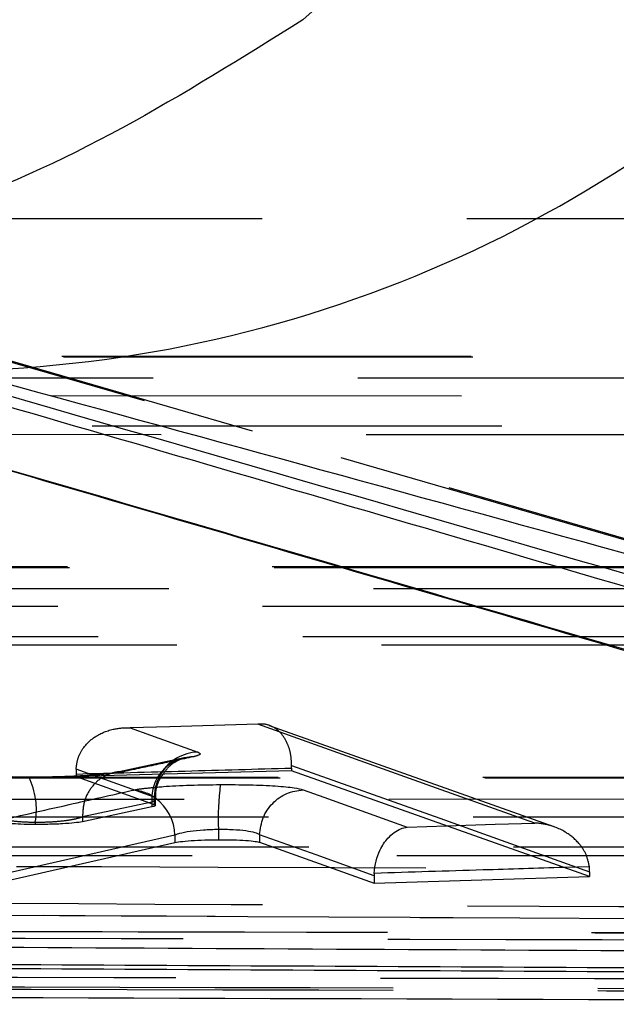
# Model space of a CAD drawing. Extents: x 67 to 774, y 27 to 578.
# Tile 13 of 43: x 309.9 to 313.6, y 292.52 to 298.62. Entities that reach past the tile are written whole.
import ezdxf

# ---------------------------------------------------------------- set-up
doc = ezdxf.new("R2010")
doc.units = 0
doc.header["$LTSCALE"] = 2
doc.linetypes.add('HIDDEN', pattern=[1.905, 1.27, -0.635])
doc.layers.get('0').update_dxf_attribs({"linetype": 'CONTINUOUS'})

msp = doc.modelspace()

# ---------------------------------------------------------------- linework, layer by layer
at = {"color": 8, "linetype": 'CONTINUOUS'}
for p, q in [((312.098778, 299.025669), (311.654914, 298.622439)), ((310.73215, 293.801022), (310.368409, 293.930986)), ((310.73762, 293.790028), (310.73215, 293.801022)), ((312.301934, 293.614968), (312.54583, 293.622493))]:
    msp.add_line(p, q, dxfattribs=at)
at = {"color": 7, "linetype": 'HIDDEN'}
for p, q in [((305.05173, 297.387722), (317.890872, 297.390038)), ((308.229443, 296.966535), (314.934988, 295.025301)), ((315.000907, 295.012061), (308.308786, 296.948471)), ((320.318257, 296.532357), (304.355656, 296.534751)), ((304.426273, 296.051368), (320.508042, 296.049167)), ((321.624938, 295.227357), (304.451578, 295.228333)), ((304.522225, 294.744967), (321.814751, 294.744126)), ((313.21266, 293.615225), (311.447307, 294.242921)), ((310.917673, 294.043972), (310.486661, 293.951924)), ((310.247989, 293.974011), (310.247612, 293.943687)), ((310.247612, 293.943687), (310.247612, 293.927676)), ((310.368409, 293.930986), (310.247989, 293.974011)), ((311.58446, 293.980501), (311.584556, 293.995819)), ((311.58446, 293.980501), (311.58446, 293.964297)), ((322.931628, 293.922161), (304.547511, 293.922049)), ((310.287578, 293.679391), (310.717875, 293.771268)), ((310.717875, 293.77127), (310.717875, 293.73953)), ((309.994778, 293.645075), (309.994778, 293.63058)), ((310.287578, 293.67921), (310.287578, 293.679391)), ((310.287578, 293.67921), (310.287578, 293.647584)), ((304.618176, 293.438685), (323.121461, 293.438899)), ((313.431528, 293.36872), (313.273265, 293.363861)), ((313.43321, 293.337558), (313.431528, 293.36872)), ((313.43321, 293.337558), (313.43321, 293.306994))]:
    msp.add_line(p, q, dxfattribs=at)
at = {"color": 7, "linetype": 'CONTINUOUS'}
for p, q in [((311.58446, 293.964297), (310.247612, 293.927676)), ((313.43321, 293.306994), (311.58446, 293.964297)), ((310.247612, 293.927676), (310.73215, 293.754297)), ((310.73215, 293.801022), (310.73215, 293.754297)), ((310.739471, 293.748877), (310.739471, 293.790135)), ((310.717875, 293.73953), (310.287578, 293.647584)), ((311.130515, 293.599355), (311.130515, 293.536083)), ((310.860339, 293.56414), (309.370071, 293.224952)), ((309.370071, 293.179733), (310.860339, 293.518581)), ((310.860339, 293.56414), (310.860339, 293.518581)), ((311.386391, 293.567116), (311.386391, 293.567137)), ((311.386391, 293.567116), (311.386391, 293.52006)), ((311.386391, 293.52006), (312.096469, 293.26567)), ((312.096834, 293.327599), (312.096469, 293.313066)), ((312.096469, 293.313066), (312.096469, 293.26567)), ((312.096469, 293.26567), (313.43321, 293.306994))]:
    msp.add_line(p, q, dxfattribs=at)
at = {"color": 7, "linetype": 'HIDDEN', "flags": 128}
for points in [[(320.329192, 296.527513), (319.732628, 296.527605), (317.34637, 296.527967), (307.80134, 296.529408), (304.366606, 296.529923)], [(304.376046, 296.40133), (304.972611, 296.401247), (307.358868, 296.400917), (316.903899, 296.399582), (320.457801, 296.399082)], [(320.258169, 296.287128), (319.661604, 296.287222), (317.275345, 296.2876), (307.730307, 296.289101), (304.295572, 296.289638)], [(320.508042, 296.099481), (312.432937, 296.100622), (304.426273, 296.101742)], [(321.635877, 295.222504), (321.039312, 295.222539), (318.653054, 295.22268), (309.10802, 295.223234), (304.462528, 295.223499)], [(304.47197, 295.094923), (305.068534, 295.094893), (307.454792, 295.094775), (316.999826, 295.094293), (321.764487, 295.094047)], [(321.564873, 294.982132), (320.968309, 294.98217), (318.582049, 294.982321), (309.037011, 294.982914), (304.391517, 294.983198)], [(321.814751, 294.794449), (313.13429, 294.794898), (304.522225, 294.795333)], [(311.374025, 294.252015), (310.829152, 294.237024), (310.582227, 294.230201)], [(313.093636, 293.639366), (312.965837, 293.684944), (312.454642, 293.867179), (311.374025, 294.252015)], [(310.582227, 294.230201), (310.710027, 294.184518), (311.002407, 294.079981)], [(311.584556, 293.995819), (312.503482, 293.668811), (313.43321, 293.337558)], [(322.942569, 293.917295), (322.346005, 293.917294), (319.959746, 293.917282), (310.414711, 293.917236), (304.55846, 293.9172)], [(304.567902, 293.788635), (305.164467, 293.788641), (307.550726, 293.788669), (317.095761, 293.788767), (323.07118, 293.788825)], [(322.871579, 293.676932), (322.275015, 293.67693), (319.888755, 293.676929), (310.343716, 293.676908), (304.487464, 293.676891)], [(312.54583, 293.622493), (312.846756, 293.631778), (313.093636, 293.639366)], [(323.121461, 293.489226), (313.835635, 293.48914), (304.618176, 293.489044)]]:
    msp.add_lwpolyline(points, dxfattribs=at)
at = {"color": 7, "linetype": 'CONTINUOUS', "flags": 128}
for points in [[(311.656295, 293.846075), (311.784095, 293.80034), (312.301934, 293.614968)], [(312.096469, 293.313066), (311.736337, 293.441935), (311.386391, 293.567116)]]:
    msp.add_lwpolyline(points, dxfattribs=at)
at = {"color": 8, "linetype": 'CONTINUOUS'}
msp.add_arc((309.361986, 304.331314), 7.887568, 271.1348697, 317.7273607, dxfattribs=at)
at = {"color": 7, "linetype": 'HIDDEN'}
for centre, radius, start, end in [((311.012533, 293.801977), 0.278188, 92.0859106, 149.03686), ((310.975864, 293.791457), 0.258778, 90.5099211, 184.4742782), ((309.539105, 293.723047), 0.462296, 350.2900201, 25.767153), ((310.589479, 293.586499), 0.256722, 53.4664053, 88.0989541)]:
    msp.add_arc(centre, radius, start, end, dxfattribs=at)
at = {"color": 7, "linetype": 'CONTINUOUS'}
for centre, radius, start, end in [((311.020297, 293.795464), 0.288201, 148.7207234, 178.8951016), ((312.782504, 293.669021), 1.653457, 172.728359, 182.4147782), ((310.565398, 293.556662), 0.295036, 1.452324, 53.1581924)]:
    msp.add_arc(centre, radius, start, end, dxfattribs=at)
for points, knots in [([(311.654914, 298.622439), (310.912053, 298.156921), (309.52089, 297.28514), (307.88944, 297.153732), (307.129161, 297.092494)], [0, 0, 0, 0, 0.53398509, 1, 1, 1, 1]), ([(321.934916, 292.768319), (321.881103, 292.784137), (321.612043, 292.863227), (320.481915, 293.195214), (316.066066, 294.490855), (311.861854, 295.702969), (308.519532, 296.666592)], [0, 0, 0, 0, 0.01204165, 0.06020739, 0.25287059, 1, 1, 1, 1]), ([(307.239608, 296.585866), (309.379457, 295.963407), (313.663271, 294.717292), (317.937826, 293.457338), (320.082874, 292.822672), (320.083093, 292.822608)], [0, 0, 0, 0, 0.49949406, 0.99994908, 1, 1, 1, 1]), ([(307.239608, 296.583734), (309.393998, 295.955675), (313.676983, 294.707077), (317.956119, 293.442016), (320.0828, 292.813295)], [0, 0, 0, 0, 0.5030115, 1, 1, 1, 1]), ([(323.016142, 292.700349), (319.855435, 293.586442), (315.371796, 294.843414), (310.85185, 296.080331), (309.518206, 296.445293)], [0, 0, 0, 0, 0.70494248, 1, 1, 1, 1]), ([(310.743969, 293.790338), (310.742901, 293.803959), (310.739353, 293.849212), (310.758508, 293.904064), (310.78284, 293.935512), (310.788236, 293.942486)], [0, 0, 0, 0, 0.25101779, 0.83391733, 1, 1, 1, 1]), ([(310.752969, 293.862493), (310.764636, 293.863693), (310.818612, 293.869244), (310.955666, 293.875626), (311.080045, 293.877411), (311.142346, 293.878305)], [0, 0, 0, 0, 0.12097914, 0.559701, 1, 1, 1, 1]), ([(311.142346, 293.878305), (311.204582, 293.878073), (311.32905, 293.87761), (311.489689, 293.870095), (311.605169, 293.859245), (311.640359, 293.850181), (311.656295, 293.846075)], [0, 0, 0, 0, 0.26120394, 0.52239054, 0.78370763, 1, 1, 1, 1]), ([(311.386391, 293.567137), (311.39101, 293.603032), (311.400246, 293.674822), (311.462788, 293.765968), (311.55123, 293.830856), (311.621273, 293.841002), (311.656295, 293.846075)], [0, 0, 0, 0, 0.24999936, 0.49999861, 0.74999915, 1, 1, 1, 1]), ([(310.73215, 293.754297), (310.736654, 293.751655), (310.74504, 293.746735), (310.72647, 293.74181), (310.717875, 293.73953)], [0, 0, 0, 0, 0.53715539, 1, 1, 1, 1]), ([(309.994778, 293.63058), (309.963769, 293.630902), (309.906366, 293.631498), (309.860841, 293.634294), (309.839909, 293.63558)], [0, 0, 0, 0, 0.54021173, 1, 1, 1, 1]), ([(310.287578, 293.647584), (310.272341, 293.645059), (310.241869, 293.640008), (310.164668, 293.634362), (310.079002, 293.630979), (310.021154, 293.630705), (309.994778, 293.63058)], [0, 0, 0, 0, 0.26061226, 0.52120816, 0.78170204, 1, 1, 1, 1]), ([(311.130515, 293.599355), (311.130495, 293.599354), (311.099553, 293.598395), (311.036592, 293.596799), (310.952225, 293.587878), (310.891896, 293.575422), (310.869556, 293.568751), (310.860346, 293.564145), (310.860339, 293.564142)], [0, 0, 0, 0, 0.00017537, 0.27099254, 0.54256135, 0.81528464, 0.99985056, 1, 1, 1, 1]), ([(311.386391, 293.567137), (311.386387, 293.56714), (311.380747, 293.57103), (311.35977, 293.580397), (311.30394, 293.591131), (311.223987, 293.598562), (311.160666, 293.599359), (311.130535, 293.599359), (311.130515, 293.599359)], [0, 0, 0, 0, 0.00017299, 0.21679588, 0.4783667, 0.73927171, 0.99982808, 1, 1, 1, 1]), ([(312.096834, 293.327599), (312.099772, 293.35373), (312.10563, 293.405828), (312.135378, 293.483225), (312.186446, 293.558962), (312.246403, 293.600901), (312.287871, 293.612791), (312.301347, 293.614877), (312.301934, 293.614968)], [0, 0, 0, 0, 0.1538153, 0.30666347, 0.53513525, 0.84942583, 0.99344581, 1, 1, 1, 1]), ([(310.860339, 293.518581), (310.874791, 293.521119), (310.903696, 293.526195), (310.978856, 293.531973), (311.057881, 293.535293), (311.109768, 293.535857), (311.130515, 293.536083)], [0, 0, 0, 0, 0.272778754, 0.545595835, 0.818301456, 1, 1, 1, 1]), ([(311.130515, 293.536083), (311.161534, 293.53597), (311.223573, 293.535745), (311.303613, 293.532004), (311.36102, 293.526604), (311.378501, 293.522095), (311.386391, 293.52006)], [0, 0, 0, 0, 0.2616493, 0.52331291, 0.78483795, 1, 1, 1, 1]), ([(320.0828, 292.813295), (320.076969, 292.813324), (319.2756, 292.81742), (315.292886, 292.837472), (310.374249, 292.864045), (306.251276, 292.887827), (305.310044, 292.893256)], [0, 0, 0, 0, 0.001184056, 0.162718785, 0.808857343, 1, 1, 1, 1]), ([(304.425007, 292.791062), (307.205378, 292.776324), (312.766121, 292.746849), (318.326857, 292.720844), (321.107225, 292.707841)], [0, 0, 0, 0, 0.49999998, 1, 1, 1, 1]), ([(304.425007, 292.765257), (307.205378, 292.750816), (312.766121, 292.721933), (318.326857, 292.696465), (321.107225, 292.683731)], [0, 0, 0, 0, 0.49999998, 1, 1, 1, 1]), ([(303.813511, 292.578624), (304.479522, 292.576165), (311.164425, 292.551486), (317.843618, 292.532437), (323.857368, 292.515286)], [0, 0, 0, 0, 0.09962913, 1, 1, 1, 1])]:
    msp.add_open_spline(points, degree=3, knots=knots, dxfattribs=at)
at = {"color": 8, "linetype": 'CONTINUOUS'}
for points, knots in [([(320.504326, 293.087126), (318.319609, 293.732556), (314.208906, 294.946979), (310.095684, 296.144141), (308.168518, 296.705047)], [0, 0, 0, 0, 0.531470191, 1, 1, 1, 1]), ([(313.273265, 293.363861), (313.106306, 293.358741), (312.714161, 293.346715), (312.322018, 293.334572), (312.096834, 293.327599)], [0, 0, 0, 0, 0.42575793, 1, 1, 1, 1])]:
    msp.add_open_spline(points, degree=3, knots=knots, dxfattribs=at)
at = {"color": 7, "linetype": 'HIDDEN'}
for points, knots in [([(311.584556, 293.995819), (311.583424, 294.020277), (311.581165, 294.06909), (311.558571, 294.139326), (311.517036, 294.205397), (311.452893, 294.249881), (311.401328, 294.255851), (311.374611, 294.252097), (311.374025, 294.252015)], [0, 0, 0, 0, 0.13587621, 0.27118237, 0.45834897, 0.71834856, 0.99381467, 1, 1, 1, 1]), ([(310.247989, 293.974011), (310.251092, 293.999027), (310.257282, 294.048927), (310.298984, 294.120334), (310.373161, 294.187282), (310.473489, 294.225701), (310.548543, 294.231651), (310.581278, 294.230242), (310.582227, 294.230201)], [0, 0, 0, 0, 0.14443055, 0.28810291, 0.49458052, 0.78046264, 0.99363612, 1, 1, 1, 1]), ([(311.002408, 294.079981), (311.010879, 294.075419), (311.029184, 294.065563), (310.992999, 294.055585), (310.973561, 294.050225)], [0, 0, 0, 0, 0.46280736, 1, 1, 1, 1]), ([(310.973561, 294.050225), (310.901302, 294.034839), (310.757683, 294.004259), (310.614067, 293.973521), (310.542709, 293.958248)], [0, 0, 0, 0, 0.50312813, 1, 1, 1, 1]), ([(310.788236, 293.942486), (310.797224, 293.95603), (310.817646, 293.986806), (310.858383, 294.017805), (310.893472, 294.036624), (310.912825, 294.043781), (310.920712, 294.045865), (310.917899, 294.045225), (310.916509, 294.044909)], [0, 0, 0, 0, 0.1794238, 0.40769375, 0.58492199, 0.72283145, 0.86308504, 1, 1, 1, 1]), ([(310.542709, 293.958248), (310.517498, 293.95392), (310.462813, 293.944532), (310.322213, 293.933109), (310.15172, 293.925718), (310.024432, 293.923917), (309.962227, 293.924005), (309.955434, 293.924014)], [0, 0, 0, 0, 0.221853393, 0.481211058, 0.740178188, 0.971627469, 1, 1, 1, 1]), ([(310.247612, 293.943687), (310.473048, 293.949928), (310.918663, 293.962265), (311.36428, 293.97447), (311.58446, 293.980501)], [0, 0, 0, 0, 0.50589853, 1, 1, 1, 1]), ([(310.542709, 293.958248), (310.530997, 293.958077), (310.509799, 293.957767), (310.460735, 293.948509), (310.398089, 293.920542), (310.334807, 293.857007), (310.293081, 293.773524), (310.289413, 293.710768), (310.287578, 293.679391)], [0, 0, 0, 0, 0.085687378, 0.155087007, 0.366316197, 0.577545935, 0.788775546, 1, 1, 1, 1]), ([(309.955434, 293.924014), (309.893414, 293.92465), (309.778417, 293.925828), (309.687279, 293.931434), (309.645293, 293.934016)], [0, 0, 0, 0, 0.5393134, 1, 1, 1, 1]), ([(309.722026, 293.644388), (309.882717, 293.681087), (310.174692, 293.747769), (310.466697, 293.813517), (310.597995, 293.84308)], [0, 0, 0, 0, 0.55035869, 1, 1, 1, 1]), ([(310.597995, 293.84308), (310.615718, 293.846601), (310.652427, 293.853893), (310.718695, 293.859561), (310.752969, 293.862493)], [0, 0, 0, 0, 0.48278533, 1, 1, 1, 1]), ([(310.717875, 293.77127), (310.729038, 293.776635), (310.742107, 293.782916), (310.738191, 293.789123), (310.73762, 293.790028)], [0, 0, 0, 0, 0.85415065, 1, 1, 1, 1]), ([(309.839909, 293.655052), (309.860827, 293.652481), (309.906266, 293.646896), (309.963755, 293.645714), (309.994778, 293.645075)], [0, 0, 0, 0, 0.46035782, 1, 1, 1, 1]), ([(309.994778, 293.645075), (309.994798, 293.645075), (310.025064, 293.645075), (310.090005, 293.646456), (310.177889, 293.654116), (310.247816, 293.665866), (310.275242, 293.674373), (310.28757, 293.679207), (310.287578, 293.67921)], [0, 0, 0, 0, 0.00016857, 0.25881381, 0.51812382, 0.77845239, 0.99985774, 1, 1, 1, 1]), ([(313.431528, 293.36872), (313.426089, 293.394621), (313.415244, 293.446262), (313.365208, 293.521243), (313.280988, 293.592742), (313.183333, 293.629775), (313.116387, 293.638352), (313.094585, 293.639324), (313.093636, 293.639366)], [0, 0, 0, 0, 0.1541923, 0.30742932, 0.53588614, 0.84937536, 0.99344407, 1, 1, 1, 1]), ([(323.847602, 293.323654), (321.054739, 293.332272), (314.404675, 293.352794), (307.751776, 293.376142), (303.892931, 293.389684)], [0, 0, 0, 0, 0.4199754, 1, 1, 1, 1]), ([(305.05501, 293.168717), (307.579822, 293.154607), (312.729603, 293.125827), (317.879366, 293.100192), (320.504326, 293.087126)], [0, 0, 0, 0, 0.49027561, 1, 1, 1, 1]), ([(304.760639, 293.093589), (309.155051, 293.070908), (314.305263, 293.044326), (319.455502, 293.02092), (320.211307, 293.017485)], [0, 0, 0, 0, 0.85324868, 1, 1, 1, 1]), ([(320.207587, 293.015801), (317.746179, 293.0273), (312.597893, 293.051351), (307.449589, 293.078611), (304.762702, 293.092838)], [0, 0, 0, 0, 0.47810228, 1, 1, 1, 1]), ([(323.605502, 292.938097), (322.378568, 292.940379), (316.036171, 292.952175), (309.693769, 292.966896), (304.578302, 292.97877)], [0, 0, 0, 0, 0.19344953, 1, 1, 1, 1]), ([(323.609717, 292.937255), (323.410846, 292.937631), (322.416487, 292.93951), (318.240192, 292.94755), (313.069013, 292.958211), (307.720835, 292.970102), (305.5546, 292.975149), (304.582106, 292.977414)], [0, 0, 0, 0, 0.03135523, 0.1567763, 0.65846032, 0.84667156, 1, 1, 1, 1]), ([(304.561342, 292.938801), (304.760214, 292.938281), (305.754571, 292.93568), (309.930895, 292.924946), (315.10023, 292.91255), (320.447822, 292.900611), (322.613462, 292.89599), (323.587199, 292.893912)], [0, 0, 0, 0, 0.03135825, 0.1567907, 0.65852071, 0.8464607, 1, 1, 1, 1]), ([(304.516654, 292.694245), (304.71489, 292.693805), (305.7086, 292.691599), (309.884192, 292.682523), (316.028416, 292.670013), (321.377161, 292.660313), (323.544019, 292.656383)], [0, 0, 0, 0, 0.03125535, 0.15667561, 0.65835642, 1, 1, 1, 1]), ([(323.644312, 292.589881), (320.473383, 292.596746), (317.278164, 292.603664), (310.936281, 292.618577), (307.76535, 292.626654), (304.61871, 292.634669)], [0, 0, 0, 0, 0.49999998, 0.50383017, 1, 1, 1, 1]), ([(323.644312, 292.574226), (320.473379, 292.581385), (314.131513, 292.595705), (307.789644, 292.612533), (304.61871, 292.620947)], [0, 0, 0, 0, 0.499999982, 1, 1, 1, 1])]:
    msp.add_open_spline(points, degree=3, knots=knots, dxfattribs=at)

doc.saveas('drawing.dxf')
